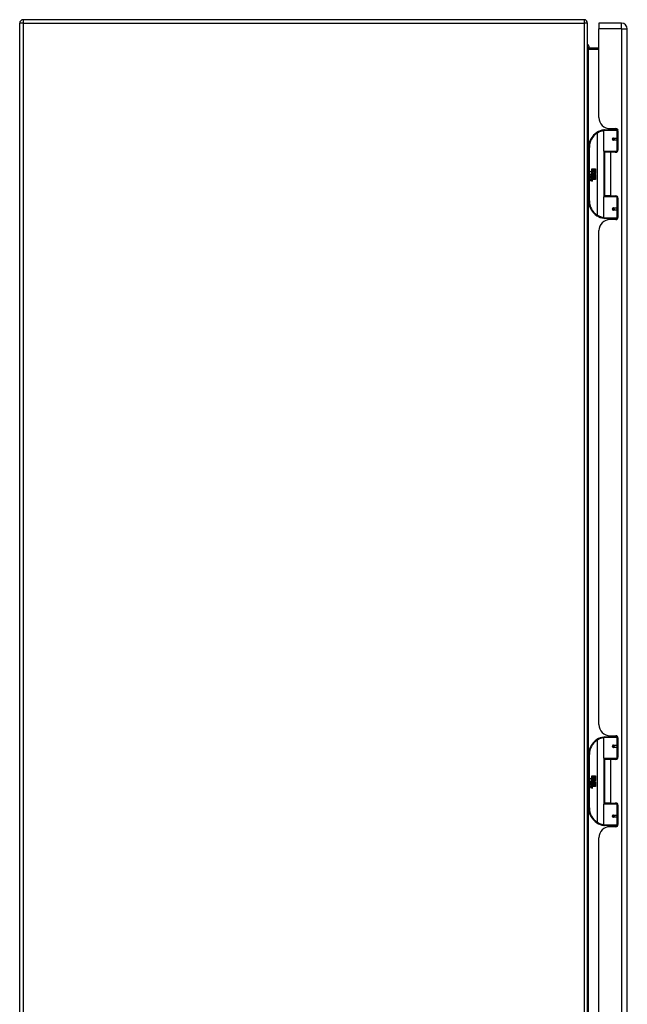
# Model space of a CAD drawing. Header units: inches. Extents: x 26 to 247, y 18 to 162.
# Tile 14 of 31: x 81 to 98, y 93 to 121. Entities that reach past the tile are written whole.
import ezdxf

# ---------------------------------------------------------------- set-up
doc = ezdxf.new("R2010")
doc.units = ezdxf.units.IN
doc.header["$MEASUREMENT"] = 0
doc.layers.add('Visible Edges(ANSI)', color=7, linetype='Continuous', lineweight=25)
doc.layers.add('Visible Tangent Edges(ANSI)', color=7, linetype='Continuous', lineweight=25)

msp = doc.modelspace()

# ---------------------------------------------------------------- linework, layer by layer
at = {"layer": 'Visible Edges(ANSI)'}
for p, q in [((96.558, 121.012), (80.756, 121.012)), ((80.657, 61.111), (80.657, 120.913)), ((96.657, 61.111), (96.657, 120.913)), ((96.977, 120.913), (96.977, 120.752)), ((97.616, 120.913), (96.977, 120.913)), ((96.977, 118.256), (96.977, 120.752)), ((97.777, 61.271), (97.777, 120.752)), ((96.977, 120.214), (96.688, 120.214)), ((96.703, 120.214), (96.703, 120.214)), ((97.112, 117.309), (97.112, 117.894)), ((97.132, 117.913), (97.462, 117.913)), ((97.237, 117.949), (97.237, 117.913)), ((97.289, 117.944), (97.455, 117.944)), ((97.363, 117.944), (97.363, 117.913)), ((97.507, 117.913), (97.462, 117.913)), ((97.506, 117.915), (97.506, 117.913)), ((97.514, 117.885), (97.514, 117.338)), ((97.379, 117.669), (97.38, 117.667)), ((97.385, 117.667), (97.38, 117.667)), ((97.472, 117.669), (97.385, 117.669)), ((97.385, 117.626), (97.472, 117.626)), ((97.387, 117.667), (97.387, 117.669)), ((97.388, 117.628), (97.388, 117.626)), ((97.472, 117.669), (97.514, 117.669)), ((97.514, 117.626), (97.472, 117.626)), ((96.687, 117.413), (96.687, 115.913)), ((97.466, 117.293), (97.128, 117.293)), ((97.3, 117.279), (97.132, 117.279)), ((97.132, 117.279), (97.132, 116.048)), ((97.204, 117.293), (97.204, 117.279)), ((97.455, 117.279), (97.3, 117.279)), ((97.395, 117.293), (97.395, 117.279)), ((97.466, 117.293), (97.494, 117.293)), ((96.775, 116.813), (96.807, 116.813)), ((96.775, 116.716), (96.775, 116.813)), ((96.807, 116.813), (96.807, 116.715)), ((96.812, 116.813), (96.844, 116.813)), ((96.812, 116.715), (96.812, 116.813)), ((96.844, 116.813), (96.844, 116.715)), ((96.848, 116.715), (96.848, 116.813)), ((96.848, 116.813), (96.88, 116.813)), ((96.88, 116.813), (96.88, 116.68)), ((96.728, 116.741), (96.775, 116.716)), ((96.774, 116.697), (96.728, 116.741)), ((96.742, 116.618), (96.77, 116.593)), ((96.742, 116.602), (96.742, 116.618)), ((96.762, 116.588), (96.742, 116.602)), ((96.742, 116.578), (96.762, 116.586)), ((96.742, 116.562), (96.742, 116.578)), ((96.77, 116.576), (96.742, 116.562)), ((96.742, 116.555), (96.797, 116.546)), ((96.742, 116.542), (96.742, 116.555)), ((96.765, 116.538), (96.742, 116.542)), ((96.742, 116.521), (96.777, 116.515)), ((96.742, 116.508), (96.742, 116.521)), ((96.765, 116.504), (96.742, 116.508)), ((96.742, 116.488), (96.777, 116.482)), ((96.742, 116.475), (96.742, 116.488)), ((96.754, 116.623), (96.745, 116.623)), ((96.76, 116.695), (96.774, 116.697)), ((96.804, 116.664), (96.76, 116.695)), ((96.762, 116.586), (96.762, 116.588)), ((96.766, 116.617), (96.766, 116.653)), ((96.77, 116.593), (96.797, 116.607)), ((96.797, 116.551), (96.77, 116.576)), ((96.775, 116.652), (96.775, 116.628)), ((96.797, 116.591), (96.778, 116.583)), ((96.778, 116.583), (96.778, 116.581)), ((96.778, 116.581), (96.797, 116.568)), ((96.779, 116.715), (96.808, 116.699)), ((96.807, 116.715), (96.779, 116.715)), ((96.782, 116.581), (96.799, 116.589)), ((96.88, 116.581), (96.782, 116.581)), ((96.787, 116.535), (96.787, 116.532)), ((96.797, 116.534), (96.787, 116.535)), ((96.789, 116.577), (96.88, 116.577)), ((96.799, 116.569), (96.789, 116.577)), ((96.792, 116.657), (96.804, 116.664)), ((96.793, 116.531), (96.799, 116.531)), ((96.797, 116.607), (96.797, 116.591)), ((96.797, 116.568), (96.797, 116.551)), ((96.797, 116.546), (96.797, 116.534)), ((96.808, 116.699), (96.798, 116.697)), ((96.798, 116.697), (96.826, 116.678)), ((96.799, 116.611), (96.879, 116.611)), ((96.799, 116.589), (96.799, 116.611)), ((96.799, 116.547), (96.799, 116.569)), ((96.88, 116.547), (96.799, 116.547)), ((96.799, 116.543), (96.88, 116.543)), ((96.799, 116.531), (96.799, 116.543)), ((96.83, 116.648), (96.8, 116.627)), ((96.88, 116.513), (96.801, 116.513)), ((96.844, 116.715), (96.812, 116.715)), ((96.826, 116.678), (96.88, 116.715)), ((96.879, 116.611), (96.83, 116.648)), ((96.88, 116.715), (96.848, 116.715)), ((96.88, 116.68), (96.854, 116.662)), ((96.854, 116.662), (96.88, 116.648)), ((96.88, 116.648), (96.88, 116.581)), ((96.88, 116.577), (96.88, 116.547)), ((96.88, 116.543), (96.88, 116.513)), ((96.776, 116.468), (96.742, 116.475)), ((97.112, 115.433), (97.112, 116.018)), ((97.128, 116.033), (97.466, 116.033)), ((97.3, 116.048), (97.132, 116.048)), ((97.204, 116.033), (97.204, 116.048)), ((97.3, 116.048), (97.455, 116.048)), ((97.395, 116.033), (97.395, 116.048)), ((97.494, 116.033), (97.466, 116.033)), ((97.514, 115.989), (97.514, 115.441)), ((97.379, 115.658), (97.38, 115.66)), ((97.38, 115.659), (97.385, 115.659)), ((97.472, 115.701), (97.385, 115.701)), ((97.385, 115.657), (97.472, 115.657)), ((97.387, 115.66), (97.387, 115.658)), ((97.388, 115.699), (97.388, 115.701)), ((97.472, 115.701), (97.514, 115.701)), ((97.514, 115.657), (97.472, 115.657)), ((97.462, 115.413), (97.132, 115.413)), ((97.237, 115.378), (97.237, 115.413)), ((97.455, 115.382), (97.289, 115.382)), ((97.363, 115.382), (97.363, 115.413)), ((97.462, 115.413), (97.507, 115.413)), ((97.506, 115.413), (97.506, 115.411)), ((96.977, 101.155), (96.977, 115.07)), ((97.112, 100.208), (97.112, 100.793)), ((97.132, 100.812), (97.462, 100.812)), ((97.237, 100.848), (97.237, 100.812)), ((97.289, 100.843), (97.455, 100.843)), ((97.363, 100.843), (97.363, 100.812)), ((97.507, 100.812), (97.462, 100.812)), ((97.506, 100.814), (97.506, 100.812)), ((97.514, 100.784), (97.514, 100.237)), ((97.379, 100.568), (97.38, 100.566)), ((97.385, 100.566), (97.38, 100.566)), ((97.472, 100.568), (97.385, 100.568)), ((97.385, 100.525), (97.472, 100.525)), ((97.387, 100.566), (97.387, 100.568)), ((97.388, 100.527), (97.388, 100.525)), ((97.472, 100.568), (97.514, 100.568)), ((97.514, 100.525), (97.472, 100.525)), ((96.687, 100.312), (96.687, 98.812)), ((97.466, 100.192), (97.128, 100.192)), ((97.3, 100.178), (97.132, 100.178)), ((97.132, 100.178), (97.132, 98.947)), ((97.204, 100.192), (97.204, 100.178)), ((97.455, 100.178), (97.3, 100.178)), ((97.395, 100.192), (97.395, 100.178)), ((97.466, 100.192), (97.494, 100.192)), ((96.728, 99.64), (96.775, 99.615)), ((96.774, 99.596), (96.728, 99.64)), ((96.76, 99.594), (96.774, 99.596)), ((96.804, 99.563), (96.76, 99.594)), ((96.775, 99.712), (96.807, 99.712)), ((96.775, 99.615), (96.775, 99.712)), ((96.779, 99.614), (96.808, 99.598)), ((96.807, 99.614), (96.779, 99.614)), ((96.808, 99.598), (96.798, 99.596)), ((96.798, 99.596), (96.826, 99.577)), ((96.807, 99.712), (96.807, 99.614)), ((96.812, 99.712), (96.844, 99.712)), ((96.812, 99.614), (96.812, 99.712)), ((96.844, 99.614), (96.812, 99.614)), ((96.826, 99.577), (96.88, 99.614)), ((96.844, 99.712), (96.844, 99.614)), ((96.848, 99.614), (96.848, 99.712)), ((96.848, 99.712), (96.88, 99.712)), ((96.88, 99.614), (96.848, 99.614)), ((96.88, 99.579), (96.854, 99.561)), ((96.88, 99.712), (96.88, 99.579)), ((96.742, 99.517), (96.77, 99.492)), ((96.742, 99.501), (96.742, 99.517)), ((96.762, 99.487), (96.742, 99.501)), ((96.742, 99.477), (96.762, 99.485)), ((96.742, 99.461), (96.742, 99.477)), ((96.77, 99.475), (96.742, 99.461)), ((96.742, 99.454), (96.797, 99.445)), ((96.742, 99.441), (96.742, 99.454)), ((96.765, 99.437), (96.742, 99.441)), ((96.742, 99.42), (96.777, 99.414)), ((96.742, 99.407), (96.742, 99.42)), ((96.765, 99.403), (96.742, 99.407)), ((96.742, 99.387), (96.777, 99.381)), ((96.742, 99.374), (96.742, 99.387)), ((96.776, 99.367), (96.742, 99.374)), ((96.754, 99.522), (96.745, 99.522)), ((96.762, 99.485), (96.762, 99.487)), ((96.766, 99.516), (96.766, 99.552)), ((96.77, 99.492), (96.797, 99.506)), ((96.797, 99.45), (96.77, 99.475)), ((96.775, 99.551), (96.775, 99.527)), ((96.797, 99.49), (96.778, 99.482)), ((96.778, 99.482), (96.778, 99.48)), ((96.778, 99.48), (96.797, 99.467)), ((96.782, 99.48), (96.799, 99.488)), ((96.88, 99.48), (96.782, 99.48)), ((96.787, 99.434), (96.787, 99.431)), ((96.797, 99.433), (96.787, 99.434)), ((96.789, 99.476), (96.88, 99.476)), ((96.799, 99.468), (96.789, 99.476)), ((96.792, 99.556), (96.804, 99.563)), ((96.793, 99.43), (96.799, 99.43)), ((96.797, 99.506), (96.797, 99.49)), ((96.797, 99.467), (96.797, 99.45)), ((96.797, 99.445), (96.797, 99.433)), ((96.799, 99.51), (96.879, 99.51)), ((96.799, 99.488), (96.799, 99.51)), ((96.799, 99.446), (96.799, 99.468)), ((96.88, 99.446), (96.799, 99.446)), ((96.799, 99.442), (96.88, 99.442)), ((96.799, 99.43), (96.799, 99.442)), ((96.83, 99.547), (96.8, 99.526)), ((96.88, 99.412), (96.801, 99.412)), ((96.879, 99.51), (96.83, 99.547)), ((96.854, 99.561), (96.88, 99.547)), ((96.88, 99.547), (96.88, 99.48)), ((96.88, 99.476), (96.88, 99.446)), ((96.88, 99.442), (96.88, 99.412)), ((97.112, 98.332), (97.112, 98.917)), ((97.128, 98.932), (97.466, 98.932)), ((97.3, 98.947), (97.132, 98.947)), ((97.204, 98.932), (97.204, 98.947)), ((97.3, 98.947), (97.455, 98.947)), ((97.395, 98.932), (97.395, 98.947)), ((97.494, 98.932), (97.466, 98.932)), ((97.514, 98.888), (97.514, 98.34)), ((97.379, 98.557), (97.38, 98.559)), ((97.38, 98.558), (97.385, 98.558)), ((97.472, 98.6), (97.385, 98.6)), ((97.385, 98.556), (97.472, 98.556)), ((97.387, 98.559), (97.387, 98.557)), ((97.388, 98.598), (97.388, 98.6)), ((97.472, 98.6), (97.514, 98.6)), ((97.514, 98.556), (97.472, 98.556)), ((97.462, 98.312), (97.132, 98.312)), ((97.237, 98.277), (97.237, 98.312)), ((97.455, 98.281), (97.289, 98.281)), ((97.363, 98.281), (97.363, 98.312)), ((97.462, 98.312), (97.507, 98.312)), ((97.506, 98.312), (97.506, 98.31)), ((96.977, 84.054), (96.977, 97.969))]:
    msp.add_line(p, q, dxfattribs=at)
at = {"layer": 'Visible Edges(ANSI)', "flags": 128}
for points in [[(96.688, 120.214), (96.686, 120.214), (96.684, 120.214), (96.681, 120.215), (96.679, 120.215), (96.677, 120.216), (96.675, 120.217), (96.673, 120.218), (96.671, 120.219), (96.669, 120.221), (96.668, 120.222), (96.666, 120.223), (96.665, 120.225), (96.664, 120.226), (96.662, 120.228), (96.661, 120.229), (96.661, 120.231), (96.66, 120.233), (96.659, 120.234), (96.659, 120.236), (96.658, 120.238), (96.658, 120.24), (96.658, 120.241), (96.657, 120.243), (96.657, 120.245)], [(97.119, 117.909), (97.119, 117.909), (97.119, 117.909), (97.119, 117.909), (97.118, 117.909), (97.118, 117.909), (97.118, 117.909), (97.118, 117.909), (97.117, 117.908), (97.117, 117.908), (97.117, 117.908), (97.117, 117.908), (97.116, 117.908), (97.116, 117.908), (97.116, 117.908), (97.116, 117.908), (97.115, 117.908), (97.115, 117.908), (97.115, 117.908), (97.115, 117.908), (97.114, 117.908), (97.114, 117.908), (97.114, 117.908), (97.114, 117.908), (97.113, 117.908)], [(97.385, 117.626), (97.382, 117.626), (97.379, 117.627), (97.377, 117.627), (97.374, 117.629), (97.372, 117.63), (97.37, 117.632), (97.368, 117.634), (97.366, 117.636), (97.365, 117.639), (97.364, 117.642), (97.363, 117.645), (97.363, 117.648), (97.363, 117.651), (97.364, 117.653), (97.365, 117.656), (97.366, 117.659), (97.368, 117.661), (97.37, 117.663), (97.372, 117.665), (97.374, 117.667), (97.377, 117.668), (97.379, 117.669), (97.382, 117.669), (97.385, 117.669)], [(97.432, 117.279), (97.434, 117.28), (97.437, 117.281), (97.439, 117.282), (97.442, 117.283), (97.444, 117.283), (97.447, 117.284), (97.449, 117.285), (97.452, 117.286), (97.454, 117.287), (97.457, 117.287), (97.46, 117.288), (97.462, 117.288), (97.465, 117.289), (97.467, 117.29), (97.47, 117.29), (97.472, 117.29), (97.475, 117.291), (97.478, 117.291), (97.48, 117.292), (97.483, 117.292), (97.485, 117.292), (97.488, 117.293), (97.49, 117.293), (97.493, 117.293)], [(97.493, 116.034), (97.49, 116.034), (97.488, 116.034), (97.485, 116.035), (97.483, 116.035), (97.48, 116.035), (97.478, 116.035), (97.475, 116.036), (97.472, 116.036), (97.47, 116.037), (97.467, 116.037), (97.465, 116.038), (97.462, 116.038), (97.46, 116.039), (97.457, 116.04), (97.454, 116.04), (97.452, 116.041), (97.449, 116.042), (97.447, 116.042), (97.444, 116.043), (97.442, 116.044), (97.439, 116.045), (97.437, 116.046), (97.434, 116.047), (97.432, 116.048)], [(97.385, 115.657), (97.382, 115.658), (97.379, 115.658), (97.377, 115.659), (97.374, 115.66), (97.372, 115.662), (97.37, 115.663), (97.368, 115.666), (97.366, 115.668), (97.365, 115.671), (97.364, 115.673), (97.363, 115.676), (97.363, 115.679), (97.363, 115.682), (97.364, 115.685), (97.365, 115.688), (97.366, 115.69), (97.368, 115.693), (97.37, 115.695), (97.372, 115.697), (97.374, 115.698), (97.377, 115.699), (97.379, 115.7), (97.382, 115.701), (97.385, 115.701)], [(97.113, 115.419), (97.114, 115.419), (97.114, 115.419), (97.114, 115.419), (97.114, 115.419), (97.115, 115.419), (97.115, 115.419), (97.115, 115.419), (97.115, 115.419), (97.116, 115.419), (97.116, 115.419), (97.116, 115.418), (97.116, 115.418), (97.117, 115.418), (97.117, 115.418), (97.117, 115.418), (97.117, 115.418), (97.118, 115.418), (97.118, 115.418), (97.118, 115.418), (97.118, 115.418), (97.119, 115.418), (97.119, 115.418), (97.119, 115.418), (97.119, 115.418)], [(97.119, 100.808), (97.119, 100.808), (97.119, 100.808), (97.119, 100.808), (97.118, 100.808), (97.118, 100.808), (97.118, 100.808), (97.118, 100.808), (97.117, 100.807), (97.117, 100.807), (97.117, 100.807), (97.117, 100.807), (97.116, 100.807), (97.116, 100.807), (97.116, 100.807), (97.116, 100.807), (97.115, 100.807), (97.115, 100.807), (97.115, 100.807), (97.115, 100.807), (97.114, 100.807), (97.114, 100.807), (97.114, 100.807), (97.114, 100.807), (97.113, 100.807)], [(97.385, 100.525), (97.382, 100.525), (97.379, 100.526), (97.377, 100.526), (97.374, 100.528), (97.372, 100.529), (97.37, 100.531), (97.368, 100.533), (97.366, 100.535), (97.365, 100.538), (97.364, 100.541), (97.363, 100.544), (97.363, 100.547), (97.363, 100.55), (97.364, 100.552), (97.365, 100.555), (97.366, 100.558), (97.368, 100.56), (97.37, 100.562), (97.372, 100.564), (97.374, 100.566), (97.377, 100.567), (97.379, 100.568), (97.382, 100.568), (97.385, 100.568)], [(97.432, 100.178), (97.434, 100.179), (97.437, 100.18), (97.439, 100.181), (97.442, 100.182), (97.444, 100.182), (97.447, 100.183), (97.449, 100.184), (97.452, 100.185), (97.454, 100.186), (97.457, 100.186), (97.46, 100.187), (97.462, 100.187), (97.465, 100.188), (97.467, 100.189), (97.47, 100.189), (97.472, 100.189), (97.475, 100.19), (97.478, 100.19), (97.48, 100.191), (97.483, 100.191), (97.485, 100.191), (97.488, 100.192), (97.49, 100.192), (97.493, 100.192)], [(97.493, 98.933), (97.49, 98.933), (97.488, 98.933), (97.485, 98.934), (97.483, 98.934), (97.48, 98.934), (97.478, 98.934), (97.475, 98.935), (97.472, 98.935), (97.47, 98.936), (97.467, 98.936), (97.465, 98.937), (97.462, 98.937), (97.46, 98.938), (97.457, 98.939), (97.454, 98.939), (97.452, 98.94), (97.449, 98.941), (97.447, 98.941), (97.444, 98.942), (97.442, 98.943), (97.439, 98.944), (97.437, 98.945), (97.434, 98.946), (97.432, 98.947)], [(97.385, 98.556), (97.382, 98.557), (97.379, 98.557), (97.377, 98.558), (97.374, 98.559), (97.372, 98.561), (97.37, 98.562), (97.368, 98.565), (97.366, 98.567), (97.365, 98.57), (97.364, 98.572), (97.363, 98.575), (97.363, 98.578), (97.363, 98.581), (97.364, 98.584), (97.365, 98.587), (97.366, 98.589), (97.368, 98.592), (97.37, 98.594), (97.372, 98.596), (97.374, 98.597), (97.377, 98.598), (97.379, 98.599), (97.382, 98.6), (97.385, 98.6)], [(97.113, 98.318), (97.114, 98.318), (97.114, 98.318), (97.114, 98.318), (97.114, 98.318), (97.115, 98.318), (97.115, 98.318), (97.115, 98.318), (97.115, 98.318), (97.116, 98.318), (97.116, 98.318), (97.116, 98.317), (97.116, 98.317), (97.117, 98.317), (97.117, 98.317), (97.117, 98.317), (97.117, 98.317), (97.118, 98.317), (97.118, 98.317), (97.118, 98.317), (97.118, 98.317), (97.119, 98.317), (97.119, 98.317), (97.119, 98.317), (97.119, 98.317)]]:
    msp.add_lwpolyline(points, dxfattribs=at)
at = {"layer": 'Visible Edges(ANSI)'}
for centre in [(97.385, 117.648), (97.385, 115.679), (97.385, 100.547), (97.385, 98.578)]:
    msp.add_circle(centre, 0.0197, dxfattribs=at)
for centre, radius, start, end in [((80.756, 120.913), 0.099, 90, 180), ((96.558, 120.913), 0.099, 0, 90), ((97.616, 120.752), 0.161, 0, 90), ((96.545, 120.214), 0.157, 0, 44.5062), ((97.289, 118.256), 0.312, 180, 270), ((97.187, 117.413), 0.5, 98.5081, 122.2377), ((97.132, 117.894), 0.0197, 90, 180), ((97.455, 117.885), 0.0591, 0, 90), ((97.187, 117.413), 0.5, 122.2377, 180), ((97.385, 117.648), 0.0217, 279.147, 90), ((97.455, 117.338), 0.0591, 270, 0), ((97.128, 117.309), 0.0157, 180, 270), ((96.803, 116.642), 0.0607, 171.5605, 197.3343), ((96.762, 116.648), 0.0197, 86.5646, 171.5605), ((96.782, 116.635), 0.0307, 154.6784, 202.5609), ((96.763, 116.644), 0.0096, 73.5261, 154.6784), ((96.761, 116.628), 0.0398, 44.1684, 86.5646), ((96.756, 116.492), 0.0465, 57.5992, 80), ((96.757, 116.458), 0.0465, 58.5584, 80.8257), ((96.777, 116.643), 0.0282, 246.1555, 293.8445), ((96.773, 116.635), 0.0168, 19.3797, 82.9975), ((96.779, 116.636), 0.00955, 241.4547, 321.1652), ((96.779, 116.528), 0.0123, 260, 293.5571), ((96.775, 116.521), 0.0126, 6.03, 57.5992), ((96.775, 116.487), 0.0126, 6.1027, 57.6083), ((96.781, 116.522), 0.006, 293.5571, 6.03), ((96.783, 116.53), 0.0288, 273.6169, 286.9928), ((96.774, 116.479), 0.0246, 359.6788, 63.9508), ((96.781, 116.488), 0.006, 293.5487, 6.1027), ((96.778, 116.637), 0.0109, 321.1652, 19.3797), ((96.774, 116.512), 0.024, 359.4776, 57.4114), ((96.782, 116.631), 0.0152, 293.8445, 355.0802), ((96.768, 116.634), 0.0299, 350.4085, 44.1684), ((96.788, 116.512), 0.0101, 286.9928, 359.4776), ((96.768, 116.634), 0.033, 347.079, 43.1785), ((96.777, 116.514), 0.024, 358.7952, 46.5849), ((96.782, 116.496), 0.0288, 259, 288.4748), ((96.779, 116.494), 0.0123, 259.9922, 293.5487), ((96.788, 116.479), 0.0105, 288.4748, 359.6788), ((97.128, 116.018), 0.0157, 90, 180), ((97.455, 115.989), 0.0591, 0, 90), ((97.187, 115.913), 0.5, 180, 237.7623), ((97.385, 115.679), 0.0217, 270, 80.853), ((97.187, 115.913), 0.5, 237.7623, 261.4919), ((97.289, 115.07), 0.312, 90, 180), ((97.132, 115.433), 0.0197, 180, 270), ((97.455, 115.441), 0.0591, 270, 0), ((97.289, 101.155), 0.312, 180, 270), ((97.187, 100.312), 0.5, 122.2377, 180), ((97.187, 100.312), 0.5, 98.5081, 122.2377), ((97.132, 100.793), 0.0197, 90, 180), ((97.455, 100.784), 0.0591, 0, 90), ((97.385, 100.547), 0.0217, 279.147, 90), ((97.128, 100.208), 0.0157, 180, 270), ((97.455, 100.237), 0.0591, 270, 0), ((96.762, 99.547), 0.0197, 86.5646, 171.5605), ((96.761, 99.527), 0.0398, 44.1684, 86.5646), ((96.803, 99.541), 0.0607, 171.5605, 197.3343), ((96.782, 99.534), 0.0307, 154.6784, 202.5609), ((96.763, 99.543), 0.0096, 73.5261, 154.6784), ((96.756, 99.391), 0.0465, 57.5992, 80), ((96.757, 99.357), 0.0465, 58.5584, 80.8257), ((96.777, 99.542), 0.0282, 246.1555, 293.8445), ((96.773, 99.534), 0.0168, 19.3797, 82.9975), ((96.779, 99.535), 0.00955, 241.4547, 321.1652), ((96.782, 99.395), 0.0288, 259, 288.4748), ((96.779, 99.427), 0.0123, 260, 293.5571), ((96.779, 99.393), 0.0123, 259.9922, 293.5487), ((96.775, 99.42), 0.0126, 6.03, 57.5992), ((96.775, 99.386), 0.0126, 6.1027, 57.6083), ((96.781, 99.421), 0.006, 293.5571, 6.03), ((96.783, 99.429), 0.0288, 273.6169, 286.9928), ((96.774, 99.378), 0.0246, 359.6788, 63.9508), ((96.781, 99.387), 0.006, 293.5487, 6.1027), ((96.778, 99.536), 0.0109, 321.1652, 19.3797), ((96.774, 99.411), 0.024, 359.4776, 57.4114), ((96.782, 99.53), 0.0152, 293.8445, 355.0802), ((96.768, 99.533), 0.0299, 350.4085, 44.1684), ((96.788, 99.411), 0.0101, 286.9928, 359.4776), ((96.788, 99.378), 0.0105, 288.4748, 359.6788), ((96.768, 99.533), 0.033, 347.079, 43.1785), ((96.777, 99.413), 0.024, 358.7952, 46.5849), ((97.187, 98.812), 0.5, 180, 237.7623), ((97.128, 98.917), 0.0157, 90, 180), ((97.455, 98.888), 0.0591, 0, 90), ((97.385, 98.578), 0.0217, 270, 80.853), ((97.187, 98.812), 0.5, 237.7623, 261.4919), ((97.289, 97.969), 0.312, 90, 180), ((97.132, 98.332), 0.0197, 180, 270), ((97.455, 98.34), 0.0591, 270, 0)]:
    msp.add_arc(centre, radius, start, end, dxfattribs=at)
at = {"layer": 'Visible Tangent Edges(ANSI)'}
for p, q in [((80.756, 121.012), (80.756, 120.913)), ((96.558, 121.012), (96.558, 120.913)), ((80.756, 120.913), (80.657, 120.913)), ((80.756, 120.913), (96.558, 120.913)), ((80.756, 120.913), (80.756, 61.111)), ((96.558, 120.913), (96.558, 61.111)), ((96.657, 120.913), (96.558, 120.913)), ((97.616, 120.752), (96.977, 120.752)), ((97.616, 120.752), (97.616, 120.913)), ((97.616, 120.752), (97.616, 61.271)), ((97.616, 120.752), (97.777, 120.752)), ((96.683, 120.214), (96.703, 120.214)), ((96.688, 120.214), (96.688, 120.183)), ((96.688, 120.183), (96.977, 120.183)), ((96.688, 117.445), (96.688, 120.183)), ((97.481, 117.894), (97.112, 117.894)), ((97.475, 117.941), (97.475, 117.913)), ((97.481, 117.894), (97.513, 117.894)), ((97.481, 117.894), (97.481, 117.679)), ((96.921, 117.836), (96.931, 117.82)), ((96.931, 117.82), (96.931, 115.507)), ((96.931, 117.82), (96.935, 117.82)), ((96.935, 115.507), (96.935, 117.82)), ((97.389, 117.679), (97.481, 117.679)), ((97.481, 117.616), (97.389, 117.616)), ((97.514, 117.679), (97.481, 117.679)), ((97.481, 117.616), (97.481, 117.309)), ((97.481, 117.616), (97.514, 117.616)), ((96.687, 117.413), (96.707, 117.413)), ((96.707, 115.913), (96.707, 117.413)), ((97.112, 117.309), (97.481, 117.309)), ((97.12, 117.296), (97.12, 116.031)), ((97.3, 117.279), (97.3, 116.048)), ((97.475, 117.291), (97.475, 117.282)), ((97.506, 117.309), (97.481, 117.309)), ((97.481, 116.018), (97.112, 116.018)), ((97.475, 116.044), (97.475, 116.036)), ((97.481, 116.018), (97.506, 116.018)), ((97.481, 116.018), (97.481, 115.711)), ((96.707, 115.913), (96.687, 115.913)), ((96.688, 100.344), (96.688, 115.882)), ((97.389, 115.711), (97.481, 115.711)), ((97.514, 115.711), (97.481, 115.711)), ((96.931, 115.507), (96.921, 115.49)), ((96.935, 115.507), (96.931, 115.507)), ((97.112, 115.433), (97.481, 115.433)), ((97.481, 115.648), (97.389, 115.648)), ((97.475, 115.413), (97.475, 115.386)), ((97.481, 115.648), (97.481, 115.433)), ((97.481, 115.648), (97.514, 115.648)), ((97.513, 115.433), (97.481, 115.433)), ((96.921, 100.735), (96.931, 100.719)), ((96.931, 100.719), (96.931, 98.406)), ((96.931, 100.719), (96.935, 100.719)), ((96.935, 98.406), (96.935, 100.719)), ((97.481, 100.793), (97.112, 100.793)), ((97.475, 100.84), (97.475, 100.812)), ((97.481, 100.793), (97.513, 100.793)), ((97.481, 100.793), (97.481, 100.578)), ((97.389, 100.578), (97.481, 100.578)), ((97.481, 100.515), (97.389, 100.515)), ((97.514, 100.578), (97.481, 100.578)), ((97.481, 100.515), (97.481, 100.208)), ((97.481, 100.515), (97.514, 100.515)), ((96.687, 100.312), (96.707, 100.312)), ((96.707, 98.812), (96.707, 100.312)), ((97.112, 100.208), (97.481, 100.208)), ((97.12, 100.195), (97.12, 98.93)), ((97.3, 100.178), (97.3, 98.947)), ((97.475, 100.19), (97.475, 100.181)), ((97.506, 100.208), (97.481, 100.208)), ((96.707, 98.812), (96.687, 98.812)), ((96.688, 83.243), (96.688, 98.781)), ((97.481, 98.917), (97.112, 98.917)), ((97.475, 98.943), (97.475, 98.935)), ((97.481, 98.917), (97.506, 98.917)), ((97.481, 98.917), (97.481, 98.61)), ((97.389, 98.61), (97.481, 98.61)), ((97.481, 98.547), (97.389, 98.547)), ((97.514, 98.61), (97.481, 98.61)), ((97.481, 98.547), (97.481, 98.332)), ((97.481, 98.547), (97.514, 98.547)), ((96.931, 98.406), (96.921, 98.389)), ((96.935, 98.406), (96.931, 98.406)), ((97.112, 98.332), (97.481, 98.332)), ((97.475, 98.312), (97.475, 98.285)), ((97.513, 98.332), (97.481, 98.332))]:
    msp.add_line(p, q, dxfattribs=at)
at = {"layer": 'Visible Tangent Edges(ANSI)', "flags": 128}
for points in [[(96.657, 120.245), (96.657, 120.241), (96.658, 120.238), (96.658, 120.234), (96.658, 120.231), (96.659, 120.227), (96.659, 120.224), (96.66, 120.221), (96.661, 120.217), (96.661, 120.214), (96.662, 120.211), (96.664, 120.208), (96.665, 120.205), (96.666, 120.202), (96.668, 120.199), (96.669, 120.196), (96.671, 120.194), (96.673, 120.191), (96.675, 120.189), (96.677, 120.187), (96.679, 120.186), (96.681, 120.184), (96.684, 120.184), (96.686, 120.183), (96.688, 120.183)], [(97.389, 117.679), (97.385, 117.679), (97.381, 117.678), (97.377, 117.677), (97.373, 117.675), (97.37, 117.673), (97.366, 117.671), (97.363, 117.667), (97.361, 117.664), (97.359, 117.66), (97.357, 117.656), (97.356, 117.652), (97.356, 117.648), (97.356, 117.643), (97.357, 117.639), (97.359, 117.635), (97.361, 117.631), (97.363, 117.628), (97.366, 117.625), (97.37, 117.622), (97.373, 117.62), (97.377, 117.618), (97.381, 117.617), (97.385, 117.616), (97.389, 117.616)], [(97.493, 117.293), (97.489, 117.293), (97.485, 117.293), (97.481, 117.293), (97.477, 117.292), (97.473, 117.292), (97.468, 117.292), (97.464, 117.291), (97.46, 117.291), (97.456, 117.291), (97.452, 117.29), (97.448, 117.29), (97.444, 117.289), (97.44, 117.289), (97.436, 117.288), (97.431, 117.287), (97.427, 117.287), (97.423, 117.286), (97.419, 117.285), (97.415, 117.284), (97.411, 117.283), (97.407, 117.283), (97.403, 117.282), (97.399, 117.281), (97.395, 117.28)], [(97.395, 116.047), (97.399, 116.046), (97.403, 116.045), (97.407, 116.044), (97.411, 116.043), (97.415, 116.042), (97.419, 116.042), (97.423, 116.041), (97.427, 116.04), (97.431, 116.039), (97.436, 116.039), (97.44, 116.038), (97.444, 116.038), (97.448, 116.037), (97.452, 116.037), (97.456, 116.036), (97.46, 116.036), (97.464, 116.035), (97.468, 116.035), (97.473, 116.035), (97.477, 116.034), (97.481, 116.034), (97.485, 116.034), (97.489, 116.034), (97.493, 116.034)], [(97.389, 115.711), (97.385, 115.71), (97.381, 115.71), (97.377, 115.708), (97.373, 115.707), (97.37, 115.705), (97.366, 115.702), (97.363, 115.699), (97.361, 115.696), (97.359, 115.692), (97.357, 115.688), (97.356, 115.683), (97.356, 115.679), (97.356, 115.675), (97.357, 115.671), (97.359, 115.667), (97.361, 115.663), (97.363, 115.659), (97.366, 115.656), (97.37, 115.654), (97.373, 115.651), (97.377, 115.65), (97.381, 115.649), (97.385, 115.648), (97.389, 115.648)], [(97.389, 100.578), (97.385, 100.578), (97.381, 100.577), (97.377, 100.576), (97.373, 100.574), (97.37, 100.572), (97.366, 100.57), (97.363, 100.566), (97.361, 100.563), (97.359, 100.559), (97.357, 100.555), (97.356, 100.551), (97.356, 100.547), (97.356, 100.542), (97.357, 100.538), (97.359, 100.534), (97.361, 100.53), (97.363, 100.527), (97.366, 100.524), (97.37, 100.521), (97.373, 100.519), (97.377, 100.517), (97.381, 100.516), (97.385, 100.515), (97.389, 100.515)], [(97.493, 100.192), (97.489, 100.192), (97.485, 100.192), (97.481, 100.192), (97.477, 100.191), (97.473, 100.191), (97.468, 100.191), (97.464, 100.19), (97.46, 100.19), (97.456, 100.19), (97.452, 100.189), (97.448, 100.189), (97.444, 100.188), (97.44, 100.188), (97.436, 100.187), (97.431, 100.186), (97.427, 100.186), (97.423, 100.185), (97.419, 100.184), (97.415, 100.183), (97.411, 100.182), (97.407, 100.182), (97.403, 100.181), (97.399, 100.18), (97.395, 100.179)], [(97.395, 98.946), (97.399, 98.945), (97.403, 98.944), (97.407, 98.943), (97.411, 98.942), (97.415, 98.941), (97.419, 98.941), (97.423, 98.94), (97.427, 98.939), (97.431, 98.938), (97.436, 98.938), (97.44, 98.937), (97.444, 98.937), (97.448, 98.936), (97.452, 98.936), (97.456, 98.935), (97.46, 98.935), (97.464, 98.934), (97.468, 98.934), (97.473, 98.934), (97.477, 98.933), (97.481, 98.933), (97.485, 98.933), (97.489, 98.933), (97.493, 98.933)], [(97.389, 98.61), (97.385, 98.609), (97.381, 98.609), (97.377, 98.607), (97.373, 98.606), (97.37, 98.604), (97.366, 98.601), (97.363, 98.598), (97.361, 98.595), (97.359, 98.591), (97.357, 98.587), (97.356, 98.582), (97.356, 98.578), (97.356, 98.574), (97.357, 98.57), (97.359, 98.566), (97.361, 98.562), (97.363, 98.558), (97.366, 98.555), (97.37, 98.553), (97.373, 98.55), (97.377, 98.549), (97.381, 98.548), (97.385, 98.547), (97.389, 98.547)]]:
    msp.add_lwpolyline(points, dxfattribs=at)
at = {"layer": 'Visible Tangent Edges(ANSI)'}
for centre, start, end in [((97.191, 117.413), 99.4349, 122.2377), ((97.187, 117.413), 122.2377, 180), ((97.187, 115.913), 180, 237.7623), ((97.191, 115.913), 237.7623, 260.5651), ((97.187, 100.312), 122.2377, 180), ((97.191, 100.312), 99.4349, 122.2377), ((97.187, 98.812), 180, 237.7623), ((97.191, 98.812), 237.7623, 260.5651)]:
    msp.add_arc(centre, 0.48, start, end, dxfattribs=at)
for centre, major_axis, ratio, start_param, end_param in [((97.116, 117.888), (-0.0029, 0.0195), 0.187781, 5.698095, 6.283185), ((97.462, 117.894), (0, 0.0197), 0.965926, 4.712389, 6.283185), ((96.931, 117.82), (-0.0105, 0.0167), 0.161367, 4.610972, 6.283185), ((97.385, 117.679), (0, -0.00984), 0.476565, 0, 1.570796), ((97.385, 117.616), (0, 0.00984), 0.476565, 4.712389, 6.283185), ((97.472, 117.679), (0, -0.00984), 0.965926, 0, 1.570796), ((97.472, 117.616), (0, 0.00984), 0.965926, 4.712389, 6.283185), ((97.466, 117.309), (0, -0.0157), 0.965926, 0, 1.570796), ((97.466, 116.018), (0, 0.0157), 0.965926, 4.712389, 6.283185), ((97.385, 115.711), (0, -0.00984), 0.476565, 0, 1.570796), ((97.385, 115.648), (0, 0.00984), 0.476565, 4.712389, 6.283185), ((97.472, 115.711), (0, -0.00984), 0.965926, 0, 1.570796), ((97.472, 115.648), (0, 0.00984), 0.965926, 4.712389, 6.283185), ((96.931, 115.507), (-0.0105, -0.0167), 0.161367, 0, 1.672214), ((97.116, 115.438), (-0.0029, -0.0195), 0.187781, 0, 0.58509), ((97.462, 115.433), (0, -0.0197), 0.965926, 0, 1.570796), ((96.931, 100.719), (-0.0105, 0.0167), 0.161367, 4.610972, 6.283185), ((97.116, 100.787), (-0.0029, 0.0195), 0.187781, 5.698095, 6.283185), ((97.462, 100.793), (0, 0.0197), 0.965926, 4.712389, 6.283185), ((97.385, 100.578), (0, -0.00984), 0.476565, 0, 1.570796), ((97.385, 100.515), (0, 0.00984), 0.476565, 4.712389, 6.283185), ((97.472, 100.578), (0, -0.00984), 0.965926, 0, 1.570796), ((97.472, 100.515), (0, 0.00984), 0.965926, 4.712389, 6.283185), ((97.466, 100.208), (0, -0.0157), 0.965926, 0, 1.570796), ((97.466, 98.917), (0, 0.0157), 0.965926, 4.712389, 6.283185), ((97.385, 98.61), (0, -0.00984), 0.476565, 0, 1.570796), ((97.385, 98.547), (0, 0.00984), 0.476565, 4.712389, 6.283185), ((97.472, 98.61), (0, -0.00984), 0.965926, 0, 1.570796), ((97.472, 98.547), (0, 0.00984), 0.965926, 4.712389, 6.283185), ((96.931, 98.406), (-0.0105, -0.0167), 0.161367, 0, 1.672214), ((97.116, 98.337), (-0.0029, -0.0195), 0.187781, 0, 0.58509), ((97.462, 98.332), (0, -0.0197), 0.965926, 0, 1.570796)]:
    msp.add_ellipse(centre, major_axis=major_axis, ratio=ratio, start_param=start_param, end_param=end_param, dxfattribs=at)

doc.saveas('drawing.dxf')
